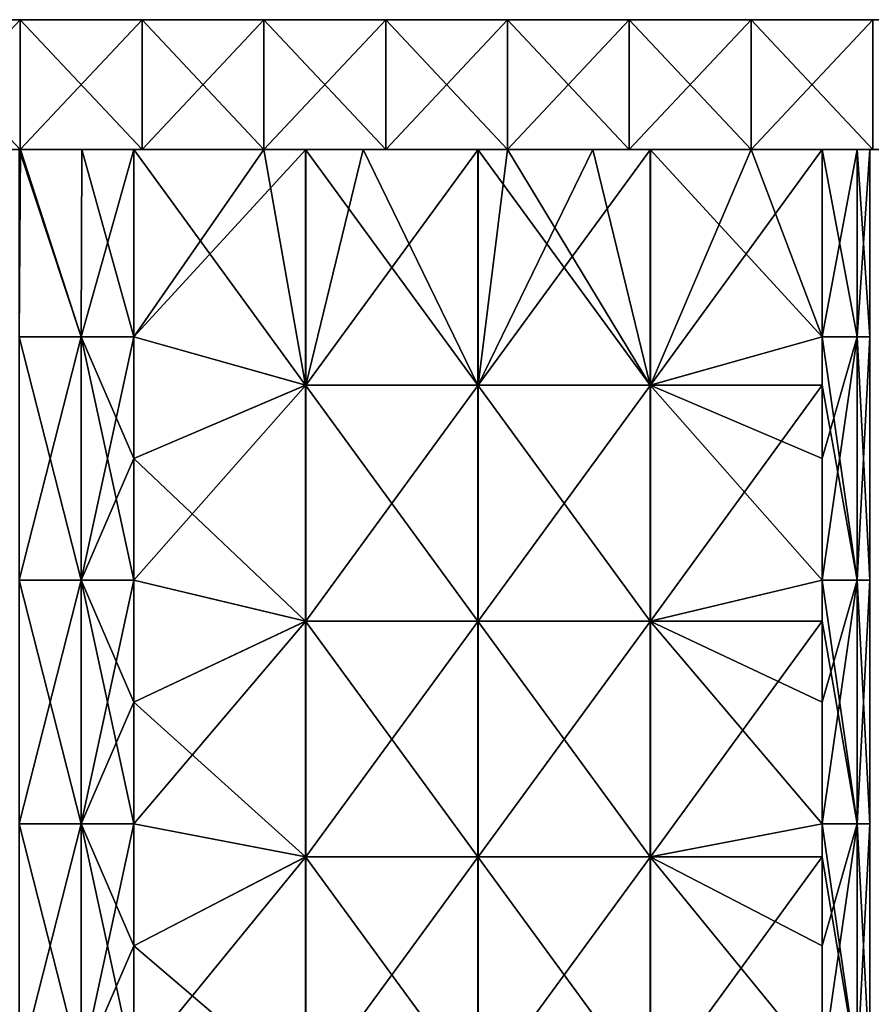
# Model space of a CAD drawing. Extents: x -90 to 138, y -492 to 8.
# Tile 16 of 17: x 0 to 53, y -53 to 8. Entities that reach past the tile are written whole.
import ezdxf

# ---------------------------------------------------------------- set-up
doc = ezdxf.new("R2010")
doc.units = 0
doc.header["$LTSCALE"] = 65.185185
for name, color, linetype in [('1', 7, 'CONTINUOUS'), ('10', 7, 'CONTINUOUS'), ('2', 7, 'CONTINUOUS'), ('20', 7, 'CONTINUOUS'), ('24', 7, 'CONTINUOUS'), ('25', 7, 'CONTINUOUS'), ('26', 7, 'CONTINUOUS'), ('27', 7, 'CONTINUOUS'), ('6', 7, 'CONTINUOUS')]:
    doc.layers.add(name, color=color, linetype=linetype)

msp = doc.modelspace()

# ---------------------------------------------------------------- linework, layer by layer
at = {"layer": '1', "linetype": 'CONTINUOUS'}
for points in [[(-14.94, 0, 77.907), (-14.94, 0, 65.814), (0.075, 0, 77.465), (-14.94, 0, 77.907)], [(-7.433, 0, 90), (-14.94, 0, 77.907), (0.075, 0, 90), (-7.433, 0, 90)], [(0.075, 0, 90), (-14.94, 0, 77.907), (0.075, 0, 77.465), (0.075, 0, 90)], [(-14.94, 0, 65.814), (-14.94, 0, 53.721), (0.075, 0, 64.93), (-14.94, 0, 65.814)], [(0.075, 0, 77.465), (-14.94, 0, 65.814), (0.075, 0, 64.93), (0.075, 0, 77.465)], [(0.075, 0, 64.93), (-14.94, 0, 53.721), (0, 0, 52.426), (0.075, 0, 64.93)], [(0.075, 0, -77.465), (0.075, 0, -64.93), (-14.94, 0, -65.814), (0.075, 0, -77.465)], [(-7.433, 0, -90), (0.075, 0, -77.465), (-14.94, 0, -90), (-7.433, 0, -90)], [(-14.94, 0, -90), (0.075, 0, -77.465), (-14.94, 0, -77.907), (-14.94, 0, -90)], [(-14.94, 0, -77.907), (0.075, 0, -77.465), (-14.94, 0, -65.814), (-14.94, 0, -77.907)], [(-14.94, 0, -65.814), (0.075, 0, -64.93), (-14.94, 0, -53.721), (-14.94, 0, -65.814)], [(-14.94, 0, -53.721), (0.075, 0, -64.93), (0, 0, -52.426), (-14.94, 0, -53.721)], [(0.075, 0, -90), (0.075, 0, -77.465), (-7.433, 0, -90), (0.075, 0, -90)], [(0.083, 0, 52.426), (0.075, 0, 64.93), (0, 0, 52.426), (0.083, 0, 52.426)], [(0.075, 0, -64.93), (0.083, 0, -52.426), (0, 0, -52.426), (0.075, 0, -64.93)], [(0.075, 0, 90), (0.075, 0, 77.465), (7.582, 0, 90), (0.075, 0, 90)], [(0.075, 0, 77.465), (0.075, 0, 64.93), (15.09, 0, 65.739), (0.075, 0, 77.465)], [(7.582, 0, 90), (0.075, 0, 77.465), (15.09, 0, 90), (7.582, 0, 90)], [(15.09, 0, 90), (0.075, 0, 77.465), (15.09, 0, 77.87), (15.09, 0, 90)], [(15.09, 0, 77.87), (0.075, 0, 77.465), (15.09, 0, 65.739), (15.09, 0, 77.87)], [(0.075, 0, 64.93), (0.083, 0, 52.426), (15.09, 0, 53.609), (0.075, 0, 64.93)], [(15.09, 0, 65.739), (0.075, 0, 64.93), (15.09, 0, 53.609), (15.09, 0, 65.739)], [(15.09, 0, -77.87), (15.09, 0, -65.739), (0.075, 0, -77.465), (15.09, 0, -77.87)], [(7.582, 0, -90), (15.09, 0, -77.87), (0.075, 0, -90), (7.582, 0, -90)], [(0.075, 0, -90), (15.09, 0, -77.87), (0.075, 0, -77.465), (0.075, 0, -90)], [(15.09, 0, -65.739), (15.09, 0, -53.609), (0.075, 0, -64.93), (15.09, 0, -65.739)], [(0.075, 0, -77.465), (15.09, 0, -65.739), (0.075, 0, -64.93), (0.075, 0, -77.465)], [(0.075, 0, -64.93), (15.09, 0, -53.609), (0.083, 0, -52.426), (0.075, 0, -64.93)], [(15.09, 0, 53.609), (0.083, 0, 52.426), (3.865, 0, 51.649), (15.09, 0, 53.609)], [(0.083, 0, -52.426), (15.09, 0, -53.609), (3.865, 0, -51.649), (0.083, 0, -52.426)], [(7.071, 0, 49.497), (15.09, 0, 53.609), (3.865, 0, 51.649), (7.071, 0, 49.497)], [(3.865, 0, -51.649), (15.09, 0, -53.609), (7.071, 0, -49.497), (3.865, 0, -51.649)], [(15.09, 0, 41.479), (15.09, 0, 53.609), (7.071, 0, 49.497), (15.09, 0, 41.479)], [(15.09, 0, -53.609), (15.09, 0, -41.479), (7.071, 0, -49.497), (15.09, 0, -53.609)], [(15.09, 0, -90), (15.09, 0, -77.87), (7.582, 0, -90), (15.09, 0, -90)], [(15.09, 0, 90), (15.09, 0, 77.87), (22.598, 0, 90), (15.09, 0, 90)], [(15.09, 0, 77.87), (15.09, 0, 65.739), (30.105, 0, 77.293), (15.09, 0, 77.87)], [(22.598, 0, 90), (15.09, 0, 77.87), (30.105, 0, 90), (22.598, 0, 90)], [(30.105, 0, 90), (15.09, 0, 77.87), (30.105, 0, 77.293), (30.105, 0, 90)], [(15.09, 0, 65.739), (15.09, 0, 53.609), (30.105, 0, 64.585), (15.09, 0, 65.739)], [(30.105, 0, 77.293), (15.09, 0, 65.739), (30.105, 0, 64.585), (30.105, 0, 77.293)], [(15.09, 0, 53.609), (15.09, 0, 41.479), (30.105, 0, 51.878), (15.09, 0, 53.609)], [(30.105, 0, 64.585), (15.09, 0, 53.609), (30.105, 0, 51.878), (30.105, 0, 64.585)], [(30.105, 0, 51.878), (15.09, 0, 41.479), (30.105, 0, 39.171), (30.105, 0, 51.878)], [(30.105, 0, 39.171), (15.09, 0, 41.479), (17.678, 0, 38.891), (30.105, 0, 39.171)], [(30.105, 0, -77.293), (30.105, 0, -64.585), (15.09, 0, -65.739), (30.105, 0, -77.293)], [(22.598, 0, -90), (30.105, 0, -77.293), (15.09, 0, -90), (22.598, 0, -90)], [(15.09, 0, -90), (30.105, 0, -77.293), (15.09, 0, -77.87), (15.09, 0, -90)], [(15.09, 0, -77.87), (30.105, 0, -77.293), (15.09, 0, -65.739), (15.09, 0, -77.87)], [(30.105, 0, -64.585), (30.105, 0, -51.878), (15.09, 0, -53.609), (30.105, 0, -64.585)], [(15.09, 0, -65.739), (30.105, 0, -64.585), (15.09, 0, -53.609), (15.09, 0, -65.739)], [(30.105, 0, -51.878), (30.105, 0, -39.171), (15.09, 0, -41.479), (30.105, 0, -51.878)], [(15.09, 0, -53.609), (30.105, 0, -51.878), (15.09, 0, -41.479), (15.09, 0, -53.609)], [(15.09, 0, -41.479), (30.105, 0, -39.171), (17.656, 0, -38.912), (15.09, 0, -41.479)], [(17.656, 0, -38.912), (30.105, 0, -39.171), (21.213, 0, -35.355), (17.656, 0, -38.912)], [(21.213, 0, 35.355), (30.105, 0, 39.171), (17.678, 0, 38.891), (21.213, 0, 35.355)], [(28.295, 0, 28.274), (30.105, 0, 39.171), (21.213, 0, 35.355), (28.295, 0, 28.274)], [(21.213, 0, -35.355), (30.105, 0, -39.171), (28.274, 0, -28.295), (21.213, 0, -35.355)], [(30.105, 0, -90), (30.105, 0, -77.293), (22.598, 0, -90), (30.105, 0, -90)], [(30.105, 0, -26.464), (28.274, 0, -28.295), (30.105, 0, -39.171), (30.105, 0, -26.464)], [(30.105, 0, 26.464), (30.105, 0, 39.171), (28.295, 0, 28.274), (30.105, 0, 26.464)], [(30.105, 0, 90), (30.105, 0, 77.293), (37.612, 0, 90), (30.105, 0, 90)], [(30.105, 0, 77.293), (30.105, 0, 64.585), (45.12, 0, 76.908), (30.105, 0, 77.293)], [(37.612, 0, 90), (30.105, 0, 77.293), (45.12, 0, 90), (37.612, 0, 90)], [(45.12, 0, 90), (30.105, 0, 77.293), (45.12, 0, 76.908), (45.12, 0, 90)], [(30.105, 0, 64.585), (30.105, 0, 51.878), (45.12, 0, 63.816), (30.105, 0, 64.585)], [(45.12, 0, 76.908), (30.105, 0, 64.585), (45.12, 0, 63.816), (45.12, 0, 76.908)], [(30.105, 0, 51.878), (30.105, 0, 39.171), (45.12, 0, 50.724), (30.105, 0, 51.878)], [(45.12, 0, 63.816), (30.105, 0, 51.878), (45.12, 0, 50.724), (45.12, 0, 63.816)], [(30.105, 0, 39.171), (30.105, 0, 26.464), (45.12, 0, 37.632), (30.105, 0, 39.171)], [(45.12, 0, 50.724), (30.105, 0, 39.171), (45.12, 0, 37.632), (45.12, 0, 50.724)], [(45.12, 0, 37.632), (30.105, 0, 26.464), (45.12, 0, 24.54), (45.12, 0, 37.632)], [(45.12, 0, 24.54), (30.105, 0, 26.464), (35.355, 0, 21.213), (45.12, 0, 24.54)], [(45.12, 0, -76.908), (45.12, 0, -63.816), (30.105, 0, -64.585), (45.12, 0, -76.908)], [(37.612, 0, -90), (45.12, 0, -76.908), (30.105, 0, -90), (37.612, 0, -90)], [(30.105, 0, -90), (45.12, 0, -76.908), (30.105, 0, -77.293), (30.105, 0, -90)], [(30.105, 0, -77.293), (45.12, 0, -76.908), (30.105, 0, -64.585), (30.105, 0, -77.293)], [(45.12, 0, -63.816), (45.12, 0, -50.724), (30.105, 0, -51.878), (45.12, 0, -63.816)], [(30.105, 0, -64.585), (45.12, 0, -63.816), (30.105, 0, -51.878), (30.105, 0, -64.585)], [(45.12, 0, -50.724), (45.12, 0, -37.632), (30.105, 0, -39.171), (45.12, 0, -50.724)], [(30.105, 0, -51.878), (45.12, 0, -50.724), (30.105, 0, -39.171), (30.105, 0, -51.878)], [(45.12, 0, -37.632), (45.12, 0, -24.54), (30.105, 0, -26.464), (45.12, 0, -37.632)], [(30.105, 0, -39.171), (45.12, 0, -37.632), (30.105, 0, -26.464), (30.105, 0, -39.171)], [(30.105, 0, -26.464), (45.12, 0, -24.54), (35.355, 0, -21.213), (30.105, 0, -26.464)], [(38.912, 0, 17.656), (45.12, 0, 24.54), (35.355, 0, 21.213), (38.912, 0, 17.656)], [(35.355, 0, -21.213), (45.12, 0, -24.54), (38.891, 0, -17.678), (35.355, 0, -21.213)], [(45.12, 0, -90), (45.12, 0, -76.908), (37.612, 0, -90), (45.12, 0, -90)], [(45.12, 0, -24.54), (45.12, 0, -11.449), (38.891, 0, -17.678), (45.12, 0, -24.54)], [(45.12, 0, 11.449), (45.12, 0, 24.54), (38.912, 0, 17.656), (45.12, 0, 11.449)], [(45.12, 0, 90), (45.12, 0, 76.908), (52.627, 0, 90), (45.12, 0, 90)], [(45.12, 0, 76.908), (45.12, 0, 63.816), (60.135, 0, 76.154), (45.12, 0, 76.908)], [(52.627, 0, 90), (45.12, 0, 76.908), (60.135, 0, 90), (52.627, 0, 90)], [(60.135, 0, 90), (45.12, 0, 76.908), (60.135, 0, 76.154), (60.135, 0, 90)], [(45.12, 0, 63.816), (45.12, 0, 50.724), (60.135, 0, 62.308), (45.12, 0, 63.816)], [(60.135, 0, 76.154), (45.12, 0, 63.816), (60.135, 0, 62.308), (60.135, 0, 76.154)], [(45.12, 0, 50.724), (45.12, 0, 37.632), (60.135, 0, 48.462), (45.12, 0, 50.724)], [(60.135, 0, 62.308), (45.12, 0, 50.724), (60.135, 0, 48.462), (60.135, 0, 62.308)], [(45.12, 0, 37.632), (45.12, 0, 24.54), (60.135, 0, 34.615), (45.12, 0, 37.632)], [(60.135, 0, 48.462), (45.12, 0, 37.632), (60.135, 0, 34.615), (60.135, 0, 48.462)], [(45.12, 0, 24.54), (45.12, 0, 11.449), (60.135, 0, 20.769), (45.12, 0, 24.54)], [(60.135, 0, 34.615), (45.12, 0, 24.54), (60.135, 0, 20.769), (60.135, 0, 34.615)], [(60.135, 0, 20.769), (45.12, 0, 11.449), (49.497, 0, 7.071), (60.135, 0, 20.769)], [(60.135, 0, -20.769), (60.135, 0, -6.923), (45.12, 0, -11.449), (60.135, 0, -20.769)], [(45.12, 0, -11.449), (60.135, 0, -6.923), (49.497, 0, -7.071), (45.12, 0, -11.449)], [(60.135, 0, -34.615), (60.135, 0, -20.769), (45.12, 0, -24.54), (60.135, 0, -34.615)], [(45.12, 0, -24.54), (60.135, 0, -20.769), (45.12, 0, -11.449), (45.12, 0, -24.54)], [(60.135, 0, -48.462), (60.135, 0, -34.615), (45.12, 0, -37.632), (60.135, 0, -48.462)], [(45.12, 0, -37.632), (60.135, 0, -34.615), (45.12, 0, -24.54), (45.12, 0, -37.632)], [(60.135, 0, -62.308), (60.135, 0, -48.462), (45.12, 0, -50.724), (60.135, 0, -62.308)], [(45.12, 0, -50.724), (60.135, 0, -48.462), (45.12, 0, -37.632), (45.12, 0, -50.724)], [(60.135, 0, -76.154), (60.135, 0, -62.308), (45.12, 0, -63.816), (60.135, 0, -76.154)], [(45.12, 0, -63.816), (60.135, 0, -62.308), (45.12, 0, -50.724), (45.12, 0, -63.816)], [(52.627, 0, -90), (60.135, 0, -76.154), (45.12, 0, -90), (52.627, 0, -90)], [(45.12, 0, -90), (60.135, 0, -76.154), (45.12, 0, -76.908), (45.12, 0, -90)], [(45.12, 0, -76.908), (60.135, 0, -76.154), (45.12, 0, -63.816), (45.12, 0, -76.908)], [(60.135, 0, 6.923), (60.135, 0, 20.769), (49.497, 0, 7.071), (60.135, 0, 6.923)], [(51.665, 0, 3.826), (60.135, 0, 6.923), (49.497, 0, 7.071), (51.665, 0, 3.826)], [(49.497, 0, -7.071), (60.135, 0, -6.923), (51.665, 0, -3.826), (49.497, 0, -7.071)], [(60.135, 0, -6.923), (60.135, 0, 6.923), (51.665, 0, -3.826), (60.135, 0, -6.923)], [(51.665, 0, -3.826), (60.135, 0, 6.923), (52.426, 0), (51.665, 0, -3.826)], [(52.426, 0), (60.135, 0, 6.923), (51.665, 0, 3.826), (52.426, 0)]]:
    msp.add_3dface(points, dxfattribs=at)
at = {"layer": '10', "linetype": 'CONTINUOUS'}
for points in [[(0.075, 0, -90), (-7.433, 0, -90), (0.075, 8, -90), (0.075, 0, -90)], [(0.075, 8, -90), (-7.433, 0, -90), (-7.433, 8, -90), (0.075, 8, -90)], [(7.582, 0, -90), (0.075, 0, -90), (7.582, 8, -90), (7.582, 0, -90)], [(7.582, 8, -90), (0.075, 0, -90), (0.075, 8, -90), (7.582, 8, -90)], [(15.09, 0, -90), (7.582, 0, -90), (15.09, 8, -90), (15.09, 0, -90)], [(15.09, 8, -90), (7.582, 0, -90), (7.582, 8, -90), (15.09, 8, -90)], [(22.598, 0, -90), (15.09, 0, -90), (22.598, 8, -90), (22.598, 0, -90)], [(22.598, 8, -90), (15.09, 0, -90), (15.09, 8, -90), (22.598, 8, -90)], [(30.105, 0, -90), (22.598, 0, -90), (30.105, 8, -90), (30.105, 0, -90)], [(30.105, 8, -90), (22.598, 0, -90), (22.598, 8, -90), (30.105, 8, -90)], [(37.612, 0, -90), (30.105, 0, -90), (37.612, 8, -90), (37.612, 0, -90)], [(37.612, 8, -90), (30.105, 0, -90), (30.105, 8, -90), (37.612, 8, -90)], [(45.12, 0, -90), (37.612, 0, -90), (45.12, 8, -90), (45.12, 0, -90)], [(45.12, 8, -90), (37.612, 0, -90), (37.612, 8, -90), (45.12, 8, -90)], [(52.627, 0, -90), (45.12, 0, -90), (52.627, 8, -90), (52.627, 0, -90)], [(52.627, 8, -90), (45.12, 0, -90), (45.12, 8, -90), (52.627, 8, -90)]]:
    msp.add_3dface(points, dxfattribs=at)
at = {"layer": '2', "linetype": 'CONTINUOUS'}
for points in [[(0.075, 8, 76.154), (0.075, 8, 62.308), (-14.94, 8, 76.154), (0.075, 8, 76.154)], [(-7.433, 8, 90), (0.075, 8, 76.154), (-14.94, 8, 90), (-7.433, 8, 90)], [(-14.94, 8, 90), (0.075, 8, 76.154), (-14.94, 8, 76.154), (-14.94, 8, 90)], [(0.075, 8, 62.308), (0.075, 8, 48.462), (-14.94, 8, 62.308), (0.075, 8, 62.308)], [(-14.94, 8, 76.154), (0.075, 8, 62.308), (-14.94, 8, 62.308), (-14.94, 8, 76.154)], [(0.075, 8, 48.462), (0.075, 8, 34.615), (-14.94, 8, 48.462), (0.075, 8, 48.462)], [(-14.94, 8, 62.308), (0.075, 8, 48.462), (-14.94, 8, 48.462), (-14.94, 8, 62.308)], [(0.075, 8, 34.615), (0.075, 8, 20.769), (-14.94, 8, 34.615), (0.075, 8, 34.615)], [(-14.94, 8, 48.462), (0.075, 8, 34.615), (-14.94, 8, 34.615), (-14.94, 8, 48.462)], [(0.075, 8, 20.769), (0.075, 8, 6.923), (-14.94, 8, 20.769), (0.075, 8, 20.769)], [(-14.94, 8, 34.615), (0.075, 8, 20.769), (-14.94, 8, 20.769), (-14.94, 8, 34.615)], [(0.075, 8, 6.923), (0.075, 8, -6.923), (-14.94, 8, 6.923), (0.075, 8, 6.923)], [(-14.94, 8, 20.769), (0.075, 8, 6.923), (-14.94, 8, 6.923), (-14.94, 8, 20.769)], [(0.075, 8, -6.923), (0.075, 8, -20.769), (-14.94, 8, -6.923), (0.075, 8, -6.923)], [(-14.94, 8, 6.923), (0.075, 8, -6.923), (-14.94, 8, -6.923), (-14.94, 8, 6.923)], [(0.075, 8, -20.769), (0.075, 8, -34.615), (-14.94, 8, -20.769), (0.075, 8, -20.769)], [(-14.94, 8, -6.923), (0.075, 8, -20.769), (-14.94, 8, -20.769), (-14.94, 8, -6.923)], [(0.075, 8, -34.615), (0.075, 8, -48.462), (-14.94, 8, -34.615), (0.075, 8, -34.615)], [(-14.94, 8, -20.769), (0.075, 8, -34.615), (-14.94, 8, -34.615), (-14.94, 8, -20.769)], [(0.075, 8, -48.462), (0.075, 8, -62.308), (-14.94, 8, -48.462), (0.075, 8, -48.462)], [(-14.94, 8, -34.615), (0.075, 8, -48.462), (-14.94, 8, -48.462), (-14.94, 8, -34.615)], [(0.075, 8, -62.308), (0.075, 8, -76.154), (-14.94, 8, -62.308), (0.075, 8, -62.308)], [(-14.94, 8, -48.462), (0.075, 8, -62.308), (-14.94, 8, -62.308), (-14.94, 8, -48.462)], [(0.075, 8, -76.154), (0.075, 8, -90), (-14.94, 8, -76.154), (0.075, 8, -76.154)], [(-14.94, 8, -62.308), (0.075, 8, -76.154), (-14.94, 8, -76.154), (-14.94, 8, -62.308)], [(0.075, 8, -90), (-7.433, 8, -90), (-14.94, 8, -76.154), (0.075, 8, -90)], [(0.075, 8, 90), (0.075, 8, 76.154), (-7.433, 8, 90), (0.075, 8, 90)], [(15.09, 8, 76.154), (15.09, 8, 62.308), (0.075, 8, 76.154), (15.09, 8, 76.154)], [(7.582, 8, 90), (15.09, 8, 76.154), (0.075, 8, 90), (7.582, 8, 90)], [(0.075, 8, 90), (15.09, 8, 76.154), (0.075, 8, 76.154), (0.075, 8, 90)], [(15.09, 8, 62.308), (15.09, 8, 48.462), (0.075, 8, 62.308), (15.09, 8, 62.308)], [(0.075, 8, 76.154), (15.09, 8, 62.308), (0.075, 8, 62.308), (0.075, 8, 76.154)], [(15.09, 8, 48.462), (15.09, 8, 34.615), (0.075, 8, 48.462), (15.09, 8, 48.462)], [(0.075, 8, 62.308), (15.09, 8, 48.462), (0.075, 8, 48.462), (0.075, 8, 62.308)], [(15.09, 8, 34.615), (15.09, 8, 20.769), (0.075, 8, 34.615), (15.09, 8, 34.615)], [(0.075, 8, 48.462), (15.09, 8, 34.615), (0.075, 8, 34.615), (0.075, 8, 48.462)], [(15.09, 8, 20.769), (15.09, 8, 6.923), (0.075, 8, 20.769), (15.09, 8, 20.769)], [(0.075, 8, 34.615), (15.09, 8, 20.769), (0.075, 8, 20.769), (0.075, 8, 34.615)], [(15.09, 8, 6.923), (15.09, 8, -6.923), (0.075, 8, 6.923), (15.09, 8, 6.923)], [(0.075, 8, 20.769), (15.09, 8, 6.923), (0.075, 8, 6.923), (0.075, 8, 20.769)], [(15.09, 8, -6.923), (15.09, 8, -20.769), (0.075, 8, -6.923), (15.09, 8, -6.923)], [(0.075, 8, 6.923), (15.09, 8, -6.923), (0.075, 8, -6.923), (0.075, 8, 6.923)], [(15.09, 8, -20.769), (15.09, 8, -34.615), (0.075, 8, -20.769), (15.09, 8, -20.769)], [(0.075, 8, -6.923), (15.09, 8, -20.769), (0.075, 8, -20.769), (0.075, 8, -6.923)], [(15.09, 8, -34.615), (15.09, 8, -48.462), (0.075, 8, -34.615), (15.09, 8, -34.615)], [(0.075, 8, -20.769), (15.09, 8, -34.615), (0.075, 8, -34.615), (0.075, 8, -20.769)], [(15.09, 8, -48.462), (15.09, 8, -62.308), (0.075, 8, -48.462), (15.09, 8, -48.462)], [(0.075, 8, -34.615), (15.09, 8, -48.462), (0.075, 8, -48.462), (0.075, 8, -34.615)], [(15.09, 8, -62.308), (15.09, 8, -76.154), (0.075, 8, -62.308), (15.09, 8, -62.308)], [(0.075, 8, -48.462), (15.09, 8, -62.308), (0.075, 8, -62.308), (0.075, 8, -48.462)], [(15.09, 8, -76.154), (15.09, 8, -90), (0.075, 8, -76.154), (15.09, 8, -76.154)], [(0.075, 8, -62.308), (15.09, 8, -76.154), (0.075, 8, -76.154), (0.075, 8, -62.308)], [(15.09, 8, -90), (7.582, 8, -90), (0.075, 8, -76.154), (15.09, 8, -90)], [(0.075, 8, -76.154), (7.582, 8, -90), (0.075, 8, -90), (0.075, 8, -76.154)], [(15.09, 8, 90), (15.09, 8, 76.154), (7.582, 8, 90), (15.09, 8, 90)], [(30.105, 8, 76.154), (30.105, 8, 62.308), (15.09, 8, 76.154), (30.105, 8, 76.154)], [(22.598, 8, 90), (30.105, 8, 76.154), (15.09, 8, 90), (22.598, 8, 90)], [(15.09, 8, 90), (30.105, 8, 76.154), (15.09, 8, 76.154), (15.09, 8, 90)], [(30.105, 8, 62.308), (30.105, 8, 48.462), (15.09, 8, 62.308), (30.105, 8, 62.308)], [(15.09, 8, 76.154), (30.105, 8, 62.308), (15.09, 8, 62.308), (15.09, 8, 76.154)], [(30.105, 8, 48.462), (30.105, 8, 34.615), (15.09, 8, 48.462), (30.105, 8, 48.462)], [(15.09, 8, 62.308), (30.105, 8, 48.462), (15.09, 8, 48.462), (15.09, 8, 62.308)], [(30.105, 8, 34.615), (30.105, 8, 20.769), (15.09, 8, 34.615), (30.105, 8, 34.615)], [(15.09, 8, 48.462), (30.105, 8, 34.615), (15.09, 8, 34.615), (15.09, 8, 48.462)], [(30.105, 8, 20.769), (30.105, 8, 6.923), (15.09, 8, 20.769), (30.105, 8, 20.769)], [(15.09, 8, 34.615), (30.105, 8, 20.769), (15.09, 8, 20.769), (15.09, 8, 34.615)], [(30.105, 8, 6.923), (30.105, 8, -6.923), (15.09, 8, 6.923), (30.105, 8, 6.923)], [(15.09, 8, 20.769), (30.105, 8, 6.923), (15.09, 8, 6.923), (15.09, 8, 20.769)], [(30.105, 8, -6.923), (30.105, 8, -20.769), (15.09, 8, -6.923), (30.105, 8, -6.923)], [(15.09, 8, 6.923), (30.105, 8, -6.923), (15.09, 8, -6.923), (15.09, 8, 6.923)], [(30.105, 8, -20.769), (30.105, 8, -34.615), (15.09, 8, -20.769), (30.105, 8, -20.769)], [(15.09, 8, -6.923), (30.105, 8, -20.769), (15.09, 8, -20.769), (15.09, 8, -6.923)], [(30.105, 8, -34.615), (30.105, 8, -48.462), (15.09, 8, -34.615), (30.105, 8, -34.615)], [(15.09, 8, -20.769), (30.105, 8, -34.615), (15.09, 8, -34.615), (15.09, 8, -20.769)], [(30.105, 8, -48.462), (30.105, 8, -62.308), (15.09, 8, -48.462), (30.105, 8, -48.462)], [(15.09, 8, -34.615), (30.105, 8, -48.462), (15.09, 8, -48.462), (15.09, 8, -34.615)], [(30.105, 8, -62.308), (30.105, 8, -76.154), (15.09, 8, -62.308), (30.105, 8, -62.308)], [(15.09, 8, -48.462), (30.105, 8, -62.308), (15.09, 8, -62.308), (15.09, 8, -48.462)], [(30.105, 8, -76.154), (30.105, 8, -90), (15.09, 8, -76.154), (30.105, 8, -76.154)], [(15.09, 8, -62.308), (30.105, 8, -76.154), (15.09, 8, -76.154), (15.09, 8, -62.308)], [(30.105, 8, -90), (22.598, 8, -90), (15.09, 8, -76.154), (30.105, 8, -90)], [(15.09, 8, -76.154), (22.598, 8, -90), (15.09, 8, -90), (15.09, 8, -76.154)], [(30.105, 8, 90), (30.105, 8, 76.154), (22.598, 8, 90), (30.105, 8, 90)], [(45.12, 8, 76.154), (45.12, 8, 62.308), (30.105, 8, 76.154), (45.12, 8, 76.154)], [(37.612, 8, 90), (45.12, 8, 76.154), (30.105, 8, 90), (37.612, 8, 90)], [(30.105, 8, 90), (45.12, 8, 76.154), (30.105, 8, 76.154), (30.105, 8, 90)], [(45.12, 8, 62.308), (45.12, 8, 48.462), (30.105, 8, 62.308), (45.12, 8, 62.308)], [(30.105, 8, 76.154), (45.12, 8, 62.308), (30.105, 8, 62.308), (30.105, 8, 76.154)], [(45.12, 8, 48.462), (45.12, 8, 34.615), (30.105, 8, 48.462), (45.12, 8, 48.462)], [(30.105, 8, 62.308), (45.12, 8, 48.462), (30.105, 8, 48.462), (30.105, 8, 62.308)], [(45.12, 8, 34.615), (45.12, 8, 20.769), (30.105, 8, 34.615), (45.12, 8, 34.615)], [(30.105, 8, 48.462), (45.12, 8, 34.615), (30.105, 8, 34.615), (30.105, 8, 48.462)], [(45.12, 8, 20.769), (45.12, 8, 6.923), (30.105, 8, 20.769), (45.12, 8, 20.769)], [(30.105, 8, 34.615), (45.12, 8, 20.769), (30.105, 8, 20.769), (30.105, 8, 34.615)], [(45.12, 8, 6.923), (45.12, 8, -6.923), (30.105, 8, 6.923), (45.12, 8, 6.923)], [(30.105, 8, 20.769), (45.12, 8, 6.923), (30.105, 8, 6.923), (30.105, 8, 20.769)], [(45.12, 8, -6.923), (45.12, 8, -20.769), (30.105, 8, -6.923), (45.12, 8, -6.923)], [(30.105, 8, 6.923), (45.12, 8, -6.923), (30.105, 8, -6.923), (30.105, 8, 6.923)], [(45.12, 8, -20.769), (45.12, 8, -34.615), (30.105, 8, -20.769), (45.12, 8, -20.769)], [(30.105, 8, -6.923), (45.12, 8, -20.769), (30.105, 8, -20.769), (30.105, 8, -6.923)], [(45.12, 8, -34.615), (45.12, 8, -48.462), (30.105, 8, -34.615), (45.12, 8, -34.615)], [(30.105, 8, -20.769), (45.12, 8, -34.615), (30.105, 8, -34.615), (30.105, 8, -20.769)], [(45.12, 8, -48.462), (45.12, 8, -62.308), (30.105, 8, -48.462), (45.12, 8, -48.462)], [(30.105, 8, -34.615), (45.12, 8, -48.462), (30.105, 8, -48.462), (30.105, 8, -34.615)], [(45.12, 8, -62.308), (45.12, 8, -76.154), (30.105, 8, -62.308), (45.12, 8, -62.308)], [(30.105, 8, -48.462), (45.12, 8, -62.308), (30.105, 8, -62.308), (30.105, 8, -48.462)], [(45.12, 8, -76.154), (45.12, 8, -90), (30.105, 8, -76.154), (45.12, 8, -76.154)], [(30.105, 8, -62.308), (45.12, 8, -76.154), (30.105, 8, -76.154), (30.105, 8, -62.308)], [(45.12, 8, -90), (37.612, 8, -90), (30.105, 8, -76.154), (45.12, 8, -90)], [(30.105, 8, -76.154), (37.612, 8, -90), (30.105, 8, -90), (30.105, 8, -76.154)], [(45.12, 8, 90), (45.12, 8, 76.154), (37.612, 8, 90), (45.12, 8, 90)], [(60.135, 8, 76.154), (60.135, 8, 62.308), (45.12, 8, 76.154), (60.135, 8, 76.154)], [(52.627, 8, 90), (60.135, 8, 76.154), (45.12, 8, 90), (52.627, 8, 90)], [(45.12, 8, 90), (60.135, 8, 76.154), (45.12, 8, 76.154), (45.12, 8, 90)], [(60.135, 8, 62.308), (60.135, 8, 48.462), (45.12, 8, 62.308), (60.135, 8, 62.308)], [(45.12, 8, 76.154), (60.135, 8, 62.308), (45.12, 8, 62.308), (45.12, 8, 76.154)], [(60.135, 8, 48.462), (60.135, 8, 34.615), (45.12, 8, 48.462), (60.135, 8, 48.462)], [(45.12, 8, 62.308), (60.135, 8, 48.462), (45.12, 8, 48.462), (45.12, 8, 62.308)], [(60.135, 8, 34.615), (60.135, 8, 20.769), (45.12, 8, 34.615), (60.135, 8, 34.615)], [(45.12, 8, 48.462), (60.135, 8, 34.615), (45.12, 8, 34.615), (45.12, 8, 48.462)], [(60.135, 8, 20.769), (60.135, 8, 6.923), (45.12, 8, 20.769), (60.135, 8, 20.769)], [(45.12, 8, 34.615), (60.135, 8, 20.769), (45.12, 8, 20.769), (45.12, 8, 34.615)], [(60.135, 8, 6.923), (60.135, 8, -6.923), (45.12, 8, 6.923), (60.135, 8, 6.923)], [(45.12, 8, 20.769), (60.135, 8, 6.923), (45.12, 8, 6.923), (45.12, 8, 20.769)], [(60.135, 8, -6.923), (60.135, 8, -20.769), (45.12, 8, -6.923), (60.135, 8, -6.923)], [(45.12, 8, 6.923), (60.135, 8, -6.923), (45.12, 8, -6.923), (45.12, 8, 6.923)], [(60.135, 8, -20.769), (60.135, 8, -34.615), (45.12, 8, -20.769), (60.135, 8, -20.769)], [(45.12, 8, -6.923), (60.135, 8, -20.769), (45.12, 8, -20.769), (45.12, 8, -6.923)], [(60.135, 8, -34.615), (60.135, 8, -48.462), (45.12, 8, -34.615), (60.135, 8, -34.615)], [(45.12, 8, -20.769), (60.135, 8, -34.615), (45.12, 8, -34.615), (45.12, 8, -20.769)], [(60.135, 8, -48.462), (60.135, 8, -62.308), (45.12, 8, -48.462), (60.135, 8, -48.462)], [(45.12, 8, -34.615), (60.135, 8, -48.462), (45.12, 8, -48.462), (45.12, 8, -34.615)], [(60.135, 8, -62.308), (60.135, 8, -76.154), (45.12, 8, -62.308), (60.135, 8, -62.308)], [(45.12, 8, -48.462), (60.135, 8, -62.308), (45.12, 8, -62.308), (45.12, 8, -48.462)], [(60.135, 8, -76.154), (60.135, 8, -90), (45.12, 8, -76.154), (60.135, 8, -76.154)], [(45.12, 8, -62.308), (60.135, 8, -76.154), (45.12, 8, -76.154), (45.12, 8, -62.308)], [(60.135, 8, -90), (52.627, 8, -90), (45.12, 8, -76.154), (60.135, 8, -90)], [(45.12, 8, -76.154), (52.627, 8, -90), (45.12, 8, -90), (45.12, 8, -76.154)]]:
    msp.add_3dface(points, dxfattribs=at)
at = {"layer": '20', "linetype": 'CONTINUOUS'}
for points in [[(0, 0, -52.426), (0.083, 0, -52.426), (0, -11.535, -52.426), (0, 0, -52.426)], [(0, -11.535, -52.426), (0.083, 0, -52.426), (3.827, -11.535, -51.665), (0, -11.535, -52.426)], [(0.083, 0, -52.426), (3.865, 0, -51.649), (3.827, -11.535, -51.665), (0.083, 0, -52.426)], [(3.865, 0, -51.649), (7.071, 0, -49.497), (3.827, -11.535, -51.665), (3.865, 0, -51.649)], [(3.827, -11.535, -51.665), (7.071, 0, -49.497), (7.071, -11.535, -49.497), (3.827, -11.535, -51.665)], [(0, -11.535, -52.426), (3.827, -11.535, -51.665), (0, -26.55, -52.426), (0, -11.535, -52.426)], [(0, -26.55, -52.426), (3.827, -11.535, -51.665), (3.827, -26.55, -51.665), (0, -26.55, -52.426)], [(3.827, -11.535, -51.665), (7.071, -11.535, -49.497), (3.827, -26.55, -51.665), (3.827, -11.535, -51.665)], [(7.071, -11.535, -49.497), (7.071, -19.043, -49.497), (3.827, -26.55, -51.665), (7.071, -11.535, -49.497)], [(3.827, -26.55, -51.665), (7.071, -19.043, -49.497), (7.071, -26.55, -49.497), (3.827, -26.55, -51.665)], [(0, -26.55, -52.426), (3.827, -26.55, -51.665), (0, -41.565, -52.426), (0, -26.55, -52.426)], [(0, -41.565, -52.426), (3.827, -26.55, -51.665), (3.827, -41.565, -51.665), (0, -41.565, -52.426)], [(3.827, -26.55, -51.665), (7.071, -26.55, -49.497), (3.827, -41.565, -51.665), (3.827, -26.55, -51.665)], [(7.071, -26.55, -49.497), (7.071, -34.057, -49.497), (3.827, -41.565, -51.665), (7.071, -26.55, -49.497)], [(3.827, -41.565, -51.665), (7.071, -34.057, -49.497), (7.071, -41.565, -49.497), (3.827, -41.565, -51.665)], [(0, -41.565, -52.426), (3.827, -41.565, -51.665), (0, -56.58, -52.426), (0, -41.565, -52.426)], [(0, -56.58, -52.426), (3.827, -41.565, -51.665), (3.827, -56.58, -51.665), (0, -56.58, -52.426)], [(3.827, -41.565, -51.665), (7.071, -41.565, -49.497), (3.827, -56.58, -51.665), (3.827, -41.565, -51.665)], [(7.071, -41.565, -49.497), (7.071, -49.072, -49.497), (3.827, -56.58, -51.665), (7.071, -41.565, -49.497)], [(3.827, -56.58, -51.665), (7.071, -49.072, -49.497), (7.071, -56.58, -49.497), (3.827, -56.58, -51.665)]]:
    msp.add_3dface(points, dxfattribs=at)
at = {"layer": '24', "linetype": 'CONTINUOUS'}
for points in [[(0.083, 0, 52.426), (0, 0, 52.426), (3.827, -11.535, 51.665), (0.083, 0, 52.426)], [(3.827, -11.535, 51.665), (0, 0, 52.426), (0, -11.535, 52.426), (3.827, -11.535, 51.665)], [(3.865, 0, 51.649), (0.083, 0, 52.426), (3.827, -11.535, 51.665), (3.865, 0, 51.649)], [(7.071, -11.535, 49.497), (3.865, 0, 51.649), (3.827, -11.535, 51.665), (7.071, -11.535, 49.497)], [(7.071, 0, 49.497), (3.865, 0, 51.649), (7.071, -11.535, 49.497), (7.071, 0, 49.497)], [(3.827, -11.535, 51.665), (0, -11.535, 52.426), (3.827, -26.55, 51.665), (3.827, -11.535, 51.665)], [(3.827, -26.55, 51.665), (0, -11.535, 52.426), (0, -26.55, 52.426), (3.827, -26.55, 51.665)], [(7.071, -11.535, 49.497), (3.827, -11.535, 51.665), (7.071, -19.043, 49.497), (7.071, -11.535, 49.497)], [(7.071, -19.043, 49.497), (3.827, -11.535, 51.665), (7.071, -26.55, 49.497), (7.071, -19.043, 49.497)], [(7.071, -26.55, 49.497), (3.827, -11.535, 51.665), (3.827, -26.55, 51.665), (7.071, -26.55, 49.497)], [(3.827, -26.55, 51.665), (0, -26.55, 52.426), (3.827, -41.565, 51.665), (3.827, -26.55, 51.665)], [(3.827, -41.565, 51.665), (0, -26.55, 52.426), (0, -41.565, 52.426), (3.827, -41.565, 51.665)], [(7.071, -26.55, 49.497), (3.827, -26.55, 51.665), (7.071, -34.057, 49.497), (7.071, -26.55, 49.497)], [(7.071, -34.057, 49.497), (3.827, -26.55, 51.665), (7.071, -41.565, 49.497), (7.071, -34.057, 49.497)], [(7.071, -41.565, 49.497), (3.827, -26.55, 51.665), (3.827, -41.565, 51.665), (7.071, -41.565, 49.497)], [(3.827, -41.565, 51.665), (0, -41.565, 52.426), (3.827, -56.58, 51.665), (3.827, -41.565, 51.665)], [(3.827, -56.58, 51.665), (0, -41.565, 52.426), (0, -56.58, 52.426), (3.827, -56.58, 51.665)], [(7.071, -41.565, 49.497), (3.827, -41.565, 51.665), (7.071, -49.072, 49.497), (7.071, -41.565, 49.497)], [(7.071, -49.072, 49.497), (3.827, -41.565, 51.665), (7.071, -56.58, 49.497), (7.071, -49.072, 49.497)], [(7.071, -56.58, 49.497), (3.827, -41.565, 51.665), (3.827, -56.58, 51.665), (7.071, -56.58, 49.497)]]:
    msp.add_3dface(points, dxfattribs=at)
at = {"layer": '25', "linetype": 'CONTINUOUS'}
for points in [[(15.09, 0, 41.479), (7.071, 0, 49.497), (7.071, -11.535, 49.497), (15.09, 0, 41.479)], [(17.678, 0, 38.891), (15.09, 0, 41.479), (7.071, -11.535, 49.497), (17.678, 0, 38.891)], [(17.678, 0, 38.891), (7.071, -11.535, 49.497), (17.678, -14.529, 38.891), (17.678, 0, 38.891)], [(28.295, 0, 28.274), (21.213, 0, 35.355), (17.678, -14.529, 38.891), (28.295, 0, 28.274)], [(28.295, 0, 28.274), (17.678, -14.529, 38.891), (28.295, -14.529, 28.274), (28.295, 0, 28.274)], [(21.213, 0, 35.355), (17.678, 0, 38.891), (17.678, -14.529, 38.891), (21.213, 0, 35.355)], [(30.105, 0, 26.464), (28.295, 0, 28.274), (28.295, -14.529, 28.274), (30.105, 0, 26.464)], [(35.355, 0, 21.213), (30.105, 0, 26.464), (28.295, -14.529, 28.274), (35.355, 0, 21.213)], [(38.912, 0, 17.656), (35.355, 0, 21.213), (28.295, -14.529, 28.274), (38.912, 0, 17.656)], [(38.912, 0, 17.656), (28.295, -14.529, 28.274), (38.912, -14.529, 17.656), (38.912, 0, 17.656)], [(45.12, 0, 11.449), (38.912, 0, 17.656), (38.912, -14.529, 17.656), (45.12, 0, 11.449)], [(49.497, 0, 7.071), (45.12, 0, 11.449), (38.912, -14.529, 17.656), (49.497, 0, 7.071)], [(49.497, 0, 7.071), (38.912, -14.529, 17.656), (49.497, -11.535, 7.071), (49.497, 0, 7.071)], [(7.071, -11.535, 49.497), (7.071, -19.043, 49.497), (17.678, -14.529, 38.891), (7.071, -11.535, 49.497)], [(49.497, -11.535, 7.071), (38.912, -14.529, 17.656), (49.497, -14.529, 7.071), (49.497, -11.535, 7.071)], [(7.071, -19.043, 49.497), (7.071, -26.55, 49.497), (17.678, -14.529, 38.891), (7.071, -19.043, 49.497)], [(17.678, -14.529, 38.891), (7.071, -26.55, 49.497), (17.678, -29.059, 38.891), (17.678, -14.529, 38.891)], [(17.678, -14.529, 38.891), (17.678, -29.059, 38.891), (28.295, -14.529, 28.274), (17.678, -14.529, 38.891)], [(28.295, -14.529, 28.274), (17.678, -29.059, 38.891), (28.295, -29.059, 28.274), (28.295, -14.529, 28.274)], [(28.295, -14.529, 28.274), (28.295, -29.059, 28.274), (38.912, -14.529, 17.656), (28.295, -14.529, 28.274)], [(38.912, -14.529, 17.656), (28.295, -29.059, 28.274), (38.912, -29.059, 17.656), (38.912, -14.529, 17.656)], [(38.912, -14.529, 17.656), (38.912, -29.059, 17.656), (49.497, -14.529, 7.071), (38.912, -14.529, 17.656)], [(49.497, -14.529, 7.071), (38.912, -29.059, 17.656), (49.497, -26.55, 7.071), (49.497, -14.529, 7.071)], [(7.071, -26.55, 49.497), (7.071, -34.057, 49.497), (17.678, -29.059, 38.891), (7.071, -26.55, 49.497)], [(49.497, -26.55, 7.071), (38.912, -29.059, 17.656), (49.497, -29.059, 7.071), (49.497, -26.55, 7.071)], [(7.071, -34.057, 49.497), (7.071, -41.565, 49.497), (17.678, -29.059, 38.891), (7.071, -34.057, 49.497)], [(17.678, -29.059, 38.891), (7.071, -41.565, 49.497), (17.678, -43.588, 38.891), (17.678, -29.059, 38.891)], [(17.678, -29.059, 38.891), (17.678, -43.588, 38.891), (28.295, -29.059, 28.274), (17.678, -29.059, 38.891)], [(28.295, -29.059, 28.274), (17.678, -43.588, 38.891), (28.295, -43.588, 28.274), (28.295, -29.059, 28.274)], [(28.295, -29.059, 28.274), (28.295, -43.588, 28.274), (38.912, -29.059, 17.656), (28.295, -29.059, 28.274)], [(38.912, -29.059, 17.656), (28.295, -43.588, 28.274), (38.912, -43.588, 17.656), (38.912, -29.059, 17.656)], [(38.912, -29.059, 17.656), (38.912, -43.588, 17.656), (49.497, -29.059, 7.071), (38.912, -29.059, 17.656)], [(49.497, -29.059, 7.071), (38.912, -43.588, 17.656), (49.497, -41.565, 7.071), (49.497, -29.059, 7.071)], [(7.071, -41.565, 49.497), (7.071, -49.072, 49.497), (17.678, -43.588, 38.891), (7.071, -41.565, 49.497)], [(49.497, -41.565, 7.071), (38.912, -43.588, 17.656), (49.497, -43.588, 7.071), (49.497, -41.565, 7.071)], [(7.071, -49.072, 49.497), (7.071, -56.58, 49.497), (17.678, -43.588, 38.891), (7.071, -49.072, 49.497)], [(17.678, -43.588, 38.891), (7.071, -56.58, 49.497), (17.678, -58.118, 38.891), (17.678, -43.588, 38.891)], [(17.678, -43.588, 38.891), (17.678, -58.118, 38.891), (28.295, -43.588, 28.274), (17.678, -43.588, 38.891)], [(28.295, -43.588, 28.274), (17.678, -58.118, 38.891), (28.295, -58.118, 28.274), (28.295, -43.588, 28.274)], [(28.295, -43.588, 28.274), (28.295, -58.118, 28.274), (38.912, -43.588, 17.656), (28.295, -43.588, 28.274)], [(38.912, -43.588, 17.656), (28.295, -58.118, 28.274), (38.912, -58.118, 17.656), (38.912, -43.588, 17.656)], [(38.912, -43.588, 17.656), (38.912, -58.118, 17.656), (49.497, -43.588, 7.071), (38.912, -43.588, 17.656)], [(49.497, -43.588, 7.071), (38.912, -58.118, 17.656), (49.497, -56.58, 7.071), (49.497, -43.588, 7.071)]]:
    msp.add_3dface(points, dxfattribs=at)
at = {"layer": '26', "linetype": 'CONTINUOUS'}
for points in [[(49.497, 0, -7.071), (51.665, 0, -3.826), (49.497, -11.535, -7.071), (49.497, 0, -7.071)], [(49.497, -11.535, -7.071), (51.665, 0, -3.826), (51.665, -11.535, -3.827), (49.497, -11.535, -7.071)], [(51.665, 0, 3.826), (49.497, 0, 7.071), (51.665, -11.535, 3.827), (51.665, 0, 3.826)], [(49.497, 0, 7.071), (49.497, -11.535, 7.071), (51.665, -11.535, 3.827), (49.497, 0, 7.071)], [(51.665, 0, -3.826), (52.426, 0), (51.665, -11.535, -3.827), (51.665, 0, -3.826)], [(52.426, 0), (51.665, 0, 3.826), (52.426, -11.535), (52.426, 0)], [(51.665, -11.535, -3.827), (52.426, 0), (52.426, -11.535), (51.665, -11.535, -3.827)], [(52.426, -11.535), (51.665, 0, 3.826), (51.665, -11.535, 3.827), (52.426, -11.535)], [(49.497, -11.535, 7.071), (49.497, -14.529, 7.071), (51.665, -26.55, 3.827), (49.497, -11.535, 7.071)], [(51.665, -11.535, 3.827), (49.497, -11.535, 7.071), (51.665, -26.55, 3.827), (51.665, -11.535, 3.827)], [(49.497, -11.535, -7.071), (51.665, -11.535, -3.827), (49.497, -19.043, -7.071), (49.497, -11.535, -7.071)], [(49.497, -19.043, -7.071), (51.665, -11.535, -3.827), (49.497, -26.55, -7.071), (49.497, -19.043, -7.071)], [(49.497, -26.55, -7.071), (51.665, -11.535, -3.827), (51.665, -26.55, -3.827), (49.497, -26.55, -7.071)], [(51.665, -11.535, -3.827), (52.426, -11.535), (51.665, -26.55, -3.827), (51.665, -11.535, -3.827)], [(52.426, -11.535), (51.665, -11.535, 3.827), (52.426, -26.55), (52.426, -11.535)], [(51.665, -26.55, -3.827), (52.426, -11.535), (52.426, -26.55), (51.665, -26.55, -3.827)], [(52.426, -26.55), (51.665, -11.535, 3.827), (51.665, -26.55, 3.827), (52.426, -26.55)], [(49.497, -14.529, 7.071), (49.497, -26.55, 7.071), (51.665, -26.55, 3.827), (49.497, -14.529, 7.071)], [(49.497, -26.55, 7.071), (49.497, -29.059, 7.071), (51.665, -41.565, 3.827), (49.497, -26.55, 7.071)], [(51.665, -26.55, 3.827), (49.497, -26.55, 7.071), (51.665, -41.565, 3.827), (51.665, -26.55, 3.827)], [(49.497, -26.55, -7.071), (51.665, -26.55, -3.827), (49.497, -34.057, -7.071), (49.497, -26.55, -7.071)], [(49.497, -34.057, -7.071), (51.665, -26.55, -3.827), (49.497, -41.565, -7.071), (49.497, -34.057, -7.071)], [(49.497, -41.565, -7.071), (51.665, -26.55, -3.827), (51.665, -41.565, -3.827), (49.497, -41.565, -7.071)], [(51.665, -26.55, -3.827), (52.426, -26.55), (51.665, -41.565, -3.827), (51.665, -26.55, -3.827)], [(52.426, -26.55), (51.665, -26.55, 3.827), (52.426, -41.565), (52.426, -26.55)], [(51.665, -41.565, -3.827), (52.426, -26.55), (52.426, -41.565), (51.665, -41.565, -3.827)], [(52.426, -41.565), (51.665, -26.55, 3.827), (51.665, -41.565, 3.827), (52.426, -41.565)], [(49.497, -29.059, 7.071), (49.497, -41.565, 7.071), (51.665, -41.565, 3.827), (49.497, -29.059, 7.071)], [(49.497, -41.565, 7.071), (49.497, -43.588, 7.071), (51.665, -56.58, 3.827), (49.497, -41.565, 7.071)], [(51.665, -41.565, 3.827), (49.497, -41.565, 7.071), (51.665, -56.58, 3.827), (51.665, -41.565, 3.827)], [(49.497, -41.565, -7.071), (51.665, -41.565, -3.827), (49.497, -49.072, -7.071), (49.497, -41.565, -7.071)], [(49.497, -49.072, -7.071), (51.665, -41.565, -3.827), (49.497, -56.58, -7.071), (49.497, -49.072, -7.071)], [(49.497, -56.58, -7.071), (51.665, -41.565, -3.827), (51.665, -56.58, -3.827), (49.497, -56.58, -7.071)], [(51.665, -41.565, -3.827), (52.426, -41.565), (51.665, -56.58, -3.827), (51.665, -41.565, -3.827)], [(52.426, -41.565), (51.665, -41.565, 3.827), (52.426, -56.58), (52.426, -41.565)], [(51.665, -56.58, -3.827), (52.426, -41.565), (52.426, -56.58), (51.665, -56.58, -3.827)], [(52.426, -56.58), (51.665, -41.565, 3.827), (51.665, -56.58, 3.827), (52.426, -56.58)], [(49.497, -43.588, 7.071), (49.497, -56.58, 7.071), (51.665, -56.58, 3.827), (49.497, -43.588, 7.071)]]:
    msp.add_3dface(points, dxfattribs=at)
at = {"layer": '27', "linetype": 'CONTINUOUS'}
for points in [[(7.071, 0, -49.497), (15.09, 0, -41.479), (17.656, -14.529, -38.912), (7.071, 0, -49.497)], [(7.071, -11.535, -49.497), (7.071, 0, -49.497), (17.656, -14.529, -38.912), (7.071, -11.535, -49.497)], [(15.09, 0, -41.479), (17.656, 0, -38.912), (17.656, -14.529, -38.912), (15.09, 0, -41.479)], [(17.656, 0, -38.912), (21.213, 0, -35.355), (28.274, -14.529, -28.295), (17.656, 0, -38.912)], [(17.656, -14.529, -38.912), (17.656, 0, -38.912), (28.274, -14.529, -28.295), (17.656, -14.529, -38.912)], [(21.213, 0, -35.355), (28.274, 0, -28.295), (28.274, -14.529, -28.295), (21.213, 0, -35.355)], [(28.274, 0, -28.295), (30.105, 0, -26.464), (38.891, -14.529, -17.678), (28.274, 0, -28.295)], [(28.274, 0, -28.295), (38.891, -14.529, -17.678), (28.274, -14.529, -28.295), (28.274, 0, -28.295)], [(30.105, 0, -26.464), (35.355, 0, -21.213), (38.891, -14.529, -17.678), (30.105, 0, -26.464)], [(35.355, 0, -21.213), (38.891, 0, -17.678), (38.891, -14.529, -17.678), (35.355, 0, -21.213)], [(38.891, 0, -17.678), (45.12, 0, -11.449), (49.497, -11.535, -7.071), (38.891, 0, -17.678)], [(38.891, 0, -17.678), (49.497, -11.535, -7.071), (38.891, -14.529, -17.678), (38.891, 0, -17.678)], [(45.12, 0, -11.449), (49.497, 0, -7.071), (49.497, -11.535, -7.071), (45.12, 0, -11.449)], [(7.071, -19.043, -49.497), (7.071, -11.535, -49.497), (17.656, -14.529, -38.912), (7.071, -19.043, -49.497)], [(49.497, -11.535, -7.071), (49.497, -19.043, -7.071), (38.891, -14.529, -17.678), (49.497, -11.535, -7.071)], [(17.656, -29.059, -38.912), (7.071, -19.043, -49.497), (17.656, -14.529, -38.912), (17.656, -29.059, -38.912)], [(17.656, -29.059, -38.912), (17.656, -14.529, -38.912), (28.274, -29.059, -28.295), (17.656, -29.059, -38.912)], [(17.656, -14.529, -38.912), (28.274, -14.529, -28.295), (28.274, -29.059, -28.295), (17.656, -14.529, -38.912)], [(38.891, -14.529, -17.678), (38.891, -29.059, -17.678), (28.274, -14.529, -28.295), (38.891, -14.529, -17.678)], [(28.274, -14.529, -28.295), (38.891, -29.059, -17.678), (28.274, -29.059, -28.295), (28.274, -14.529, -28.295)], [(49.497, -19.043, -7.071), (49.497, -26.55, -7.071), (38.891, -14.529, -17.678), (49.497, -19.043, -7.071)], [(38.891, -14.529, -17.678), (49.497, -26.55, -7.071), (38.891, -29.059, -17.678), (38.891, -14.529, -17.678)], [(7.071, -26.55, -49.497), (7.071, -19.043, -49.497), (17.656, -29.059, -38.912), (7.071, -26.55, -49.497)], [(7.071, -34.057, -49.497), (7.071, -26.55, -49.497), (17.656, -29.059, -38.912), (7.071, -34.057, -49.497)], [(49.497, -26.55, -7.071), (49.497, -34.057, -7.071), (38.891, -29.059, -17.678), (49.497, -26.55, -7.071)], [(17.656, -43.588, -38.912), (7.071, -34.057, -49.497), (17.656, -29.059, -38.912), (17.656, -43.588, -38.912)], [(17.656, -43.588, -38.912), (17.656, -29.059, -38.912), (28.274, -43.588, -28.295), (17.656, -43.588, -38.912)], [(17.656, -29.059, -38.912), (28.274, -29.059, -28.295), (28.274, -43.588, -28.295), (17.656, -29.059, -38.912)], [(38.891, -29.059, -17.678), (38.891, -43.588, -17.678), (28.274, -29.059, -28.295), (38.891, -29.059, -17.678)], [(28.274, -29.059, -28.295), (38.891, -43.588, -17.678), (28.274, -43.588, -28.295), (28.274, -29.059, -28.295)], [(49.497, -34.057, -7.071), (49.497, -41.565, -7.071), (38.891, -29.059, -17.678), (49.497, -34.057, -7.071)], [(38.891, -29.059, -17.678), (49.497, -41.565, -7.071), (38.891, -43.588, -17.678), (38.891, -29.059, -17.678)], [(7.071, -41.565, -49.497), (7.071, -34.057, -49.497), (17.656, -43.588, -38.912), (7.071, -41.565, -49.497)], [(7.071, -49.072, -49.497), (7.071, -41.565, -49.497), (17.656, -43.588, -38.912), (7.071, -49.072, -49.497)], [(49.497, -41.565, -7.071), (49.497, -49.072, -7.071), (38.891, -43.588, -17.678), (49.497, -41.565, -7.071)], [(17.656, -58.118, -38.912), (7.071, -49.072, -49.497), (17.656, -43.588, -38.912), (17.656, -58.118, -38.912)], [(17.656, -58.118, -38.912), (17.656, -43.588, -38.912), (28.274, -58.118, -28.295), (17.656, -58.118, -38.912)], [(17.656, -43.588, -38.912), (28.274, -43.588, -28.295), (28.274, -58.118, -28.295), (17.656, -43.588, -38.912)], [(38.891, -43.588, -17.678), (38.891, -58.118, -17.678), (28.274, -43.588, -28.295), (38.891, -43.588, -17.678)], [(28.274, -43.588, -28.295), (38.891, -58.118, -17.678), (28.274, -58.118, -28.295), (28.274, -43.588, -28.295)], [(49.497, -49.072, -7.071), (49.497, -56.58, -7.071), (38.891, -43.588, -17.678), (49.497, -49.072, -7.071)], [(38.891, -43.588, -17.678), (49.497, -56.58, -7.071), (38.891, -58.118, -17.678), (38.891, -43.588, -17.678)], [(7.071, -56.58, -49.497), (7.071, -49.072, -49.497), (17.656, -58.118, -38.912), (7.071, -56.58, -49.497)]]:
    msp.add_3dface(points, dxfattribs=at)
at = {"layer": '6', "linetype": 'CONTINUOUS'}
for points in [[(-7.433, 0, 90), (0.075, 0, 90), (-7.433, 8, 90), (-7.433, 0, 90)], [(0.075, 0, 90), (0.075, 8, 90), (-7.433, 8, 90), (0.075, 0, 90)], [(0.075, 0, 90), (7.582, 0, 90), (0.075, 8, 90), (0.075, 0, 90)], [(7.582, 0, 90), (7.582, 8, 90), (0.075, 8, 90), (7.582, 0, 90)], [(7.582, 0, 90), (15.09, 0, 90), (7.582, 8, 90), (7.582, 0, 90)], [(15.09, 0, 90), (15.09, 8, 90), (7.582, 8, 90), (15.09, 0, 90)], [(15.09, 0, 90), (22.598, 0, 90), (15.09, 8, 90), (15.09, 0, 90)], [(22.598, 0, 90), (22.598, 8, 90), (15.09, 8, 90), (22.598, 0, 90)], [(22.598, 0, 90), (30.105, 0, 90), (22.598, 8, 90), (22.598, 0, 90)], [(30.105, 0, 90), (30.105, 8, 90), (22.598, 8, 90), (30.105, 0, 90)], [(30.105, 0, 90), (37.612, 0, 90), (30.105, 8, 90), (30.105, 0, 90)], [(37.612, 0, 90), (37.612, 8, 90), (30.105, 8, 90), (37.612, 0, 90)], [(37.612, 0, 90), (45.12, 0, 90), (37.612, 8, 90), (37.612, 0, 90)], [(45.12, 0, 90), (45.12, 8, 90), (37.612, 8, 90), (45.12, 0, 90)], [(45.12, 0, 90), (52.627, 0, 90), (45.12, 8, 90), (45.12, 0, 90)], [(52.627, 0, 90), (52.627, 8, 90), (45.12, 8, 90), (52.627, 0, 90)]]:
    msp.add_3dface(points, dxfattribs=at)

doc.saveas('drawing.dxf')
